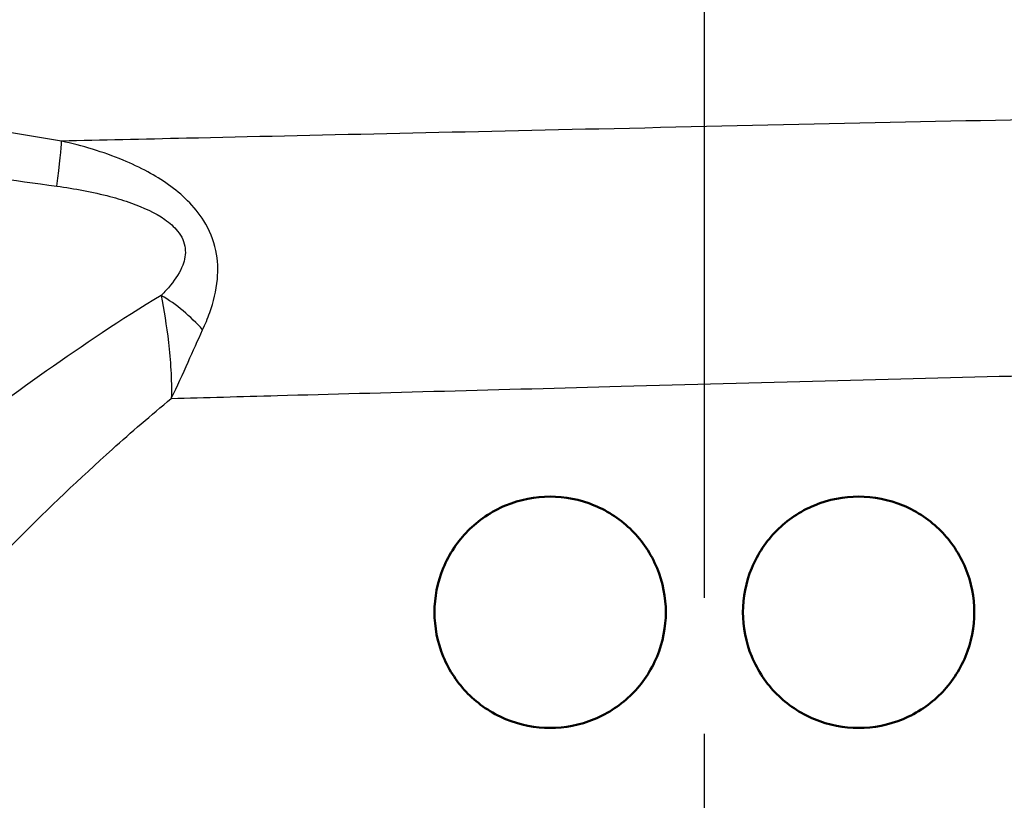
# Model space of a CAD drawing. Header units: millimetres. Extents: x 0 to 2100, y 0 to 3899.
# Tile 23 of 45: x 1117 to 1143, y 1499 to 1519. Entities that reach past the tile are written whole.
import ezdxf

# ---------------------------------------------------------------- set-up
doc = ezdxf.new("R2010")
doc.units = ezdxf.units.MM
doc.header["$LTSCALE"] = 10
doc.linetypes.add('CHAIN', pattern=[0.3543, 0.2362, -0.0295, 0.0591, -0.0295])
doc.linetypes.add('DASH_DOT', pattern=[0.182, 0.1181, -0.0295, 0.0049, -0.0295])
for name, color, linetype, lineweight in [('Centerline(ISO)', 7, 'DASH_DOT', 25), ('Visible Edges(ISO)', 7, 'Continuous', 50), ('Visible Tangent Edges(ISO)', 7, 'Continuous', 25)]:
    doc.layers.add(name, color=color, linetype=linetype, lineweight=lineweight)

msp = doc.modelspace()

# ---------------------------------------------------------------- linework, layer by layer
at = {"layer": 'Centerline(ISO)', "linetype": 'CHAIN', "ltscale": 11.961245}
msp.add_line((1135.208, 1461.525), (1135.208, 1569.168), dxfattribs=at)
at = {"layer": 'Visible Edges(ISO)'}
for points, knots in [([(1128.208, 1503.525), (1128.208, 1503.902), (1128.284, 1504.303), (1128.588, 1505.038), (1128.816, 1505.372), (1129.344, 1505.906), (1129.682, 1506.139), (1130.424, 1506.448), (1130.828, 1506.525), (1131.583, 1506.525), (1131.984, 1506.451), (1132.724, 1506.145), (1133.063, 1505.913), (1133.597, 1505.379), (1133.827, 1505.042), (1134.133, 1504.303), (1134.208, 1503.902), (1134.208, 1503.149), (1134.133, 1502.747), (1133.827, 1502.008), (1133.597, 1501.671), (1133.063, 1501.137), (1132.724, 1500.905), (1131.984, 1500.6), (1131.583, 1500.525), (1130.828, 1500.525), (1130.424, 1500.602), (1129.682, 1500.912), (1129.344, 1501.145), (1128.816, 1501.678), (1128.588, 1502.012), (1128.284, 1502.747), (1128.208, 1503.148), (1128.208, 1503.525)], [0, 0, 0, 0, 0.113171, 0.113171, 0.226341, 0.226341, 0.342149, 0.342149, 0.457957, 0.457957, 0.57184, 0.57184, 0.685722, 0.685722, 0.798681, 0.798681, 0.911639, 0.911639, 1.024598, 1.024598, 1.137556, 1.137556, 1.251439, 1.251439, 1.365322, 1.365322, 1.481129, 1.481129, 1.596937, 1.596937, 1.710108, 1.710108, 1.823279, 1.823279, 1.823279, 1.823279]), ([(1136.208, 1503.525), (1136.208, 1503.902), (1136.284, 1504.303), (1136.589, 1505.042), (1136.82, 1505.379), (1137.353, 1505.913), (1137.693, 1506.145), (1138.433, 1506.451), (1138.834, 1506.525), (1139.589, 1506.525), (1139.993, 1506.448), (1140.735, 1506.139), (1141.073, 1505.906), (1141.601, 1505.372), (1141.829, 1505.038), (1142.133, 1504.303), (1142.208, 1503.902), (1142.208, 1503.148), (1142.133, 1502.747), (1141.829, 1502.012), (1141.601, 1501.678), (1141.073, 1501.145), (1140.735, 1500.912), (1139.993, 1500.602), (1139.589, 1500.525), (1138.834, 1500.525), (1138.433, 1500.6), (1137.693, 1500.905), (1137.353, 1501.137), (1136.82, 1501.671), (1136.589, 1502.008), (1136.284, 1502.747), (1136.208, 1503.149), (1136.208, 1503.525)], [0, 0, 0, 0, 0.112958, 0.112958, 0.225917, 0.225917, 0.3398, 0.3398, 0.453682, 0.453682, 0.56949, 0.56949, 0.685298, 0.685298, 0.798469, 0.798469, 0.911639, 0.911639, 1.02481, 1.02481, 1.137981, 1.137981, 1.253788, 1.253788, 1.369596, 1.369596, 1.483479, 1.483479, 1.597362, 1.597362, 1.71032, 1.71032, 1.823279, 1.823279, 1.823279, 1.823279])]:
    msp.add_open_spline(points, degree=3, knots=knots, dxfattribs=at)
at = {"layer": 'Visible Tangent Edges(ISO)'}
for centre, major_axis, ratio, start_param, end_param in [((1118.134, 1513.358), (0.388, 2.47), 0.040377, 5.232898, 6.022303), ((1120.908, 1510.222), (1.865, -1.665), 0.542938, 1.35148, 1.918764)]:
    msp.add_ellipse(centre, major_axis=major_axis, ratio=ratio, start_param=start_param, end_param=end_param, dxfattribs=at)
for points, knots in [([(1118.535, 1515.74), (1116.328, 1516.094), (1114.122, 1516.512), (1109.714, 1517.418), (1107.512, 1517.907), (1105.315, 1518.416), (1103.411, 1518.857), (1101.51, 1519.313), (1099.614, 1519.778)], [-2.737166, -2.737166, -2.737166, -2.737166, -2.052875, -2.052875, -1.368583, -1.368583, -1.368583, -0.775478, -0.775478, -0.775478, -0.775478]), ([(1099.403, 1517.956), (1101.295, 1517.573), (1103.193, 1517.195), (1105.099, 1516.827), (1107.299, 1516.403), (1109.508, 1515.992), (1113.946, 1515.226), (1116.174, 1514.872), (1118.414, 1514.573)], [0.775478, 0.775478, 0.775478, 0.775478, 1.368583, 1.368583, 1.368583, 2.052875, 2.052875, 2.737166, 2.737166, 2.737166, 2.737166]), ([(1148.514, 1516.403), (1147.392, 1516.379), (1146.232, 1516.354), (1145.044, 1516.329), (1141.037, 1516.243), (1136.71, 1516.149), (1128.744, 1515.972), (1125.089, 1515.89), (1120.655, 1515.789), (1119.571, 1515.764), (1118.535, 1515.74)], [-19.885284, -19.885284, -19.885284, -19.885284, -19.479061, -19.479061, -19.479061, -18.108727, -18.108727, -16.901662, -16.901662, -16.492183, -16.492183, -16.492183, -16.492183]), ([(1122.196, 1510.848), (1122.262, 1510.992), (1122.325, 1511.142), (1122.476, 1511.569), (1122.55, 1511.856), (1122.599, 1512.401), (1122.591, 1512.655), (1122.482, 1513.173), (1122.373, 1513.441), (1122.105, 1513.868), (1121.96, 1514.043), (1121.494, 1514.506), (1121.138, 1514.746), (1120.565, 1515.057), (1120.35, 1515.158), (1119.611, 1515.464), (1119.074, 1515.622), (1118.535, 1515.74)], [0, 0, 0, 0, 0.0447405, 0.0447405, 0.122364, 0.122364, 0.1816578, 0.1816578, 0.2435005, 0.2435005, 0.2938805, 0.2938805, 0.3954283, 0.3954283, 0.4548341, 0.4548341, 0.5964953, 0.5964953, 0.5964953, 0.5964953]), ([(1118.414, 1514.573), (1118.878, 1514.511), (1119.343, 1514.426), (1119.98, 1514.256), (1120.166, 1514.199), (1120.656, 1514.024), (1120.96, 1513.888), (1121.341, 1513.622), (1121.457, 1513.521), (1121.656, 1513.273), (1121.725, 1513.117), (1121.759, 1512.813), (1121.732, 1512.663), (1121.608, 1512.341), (1121.495, 1512.17), (1121.289, 1511.917), (1121.207, 1511.828), (1121.122, 1511.742)], [-0.5964953, -0.5964953, -0.5964953, -0.5964953, -0.4548341, -0.4548341, -0.3954283, -0.3954283, -0.2938805, -0.2938805, -0.2435005, -0.2435005, -0.1816578, -0.1816578, -0.122364, -0.122364, -0.0447405, -0.0447405, 0, 0, 0, 0]), ([(1121.122, 1511.742), (1120.073, 1511.108), (1119.084, 1510.446), (1116.196, 1508.399), (1114.461, 1507.007), (1112.123, 1505.065), (1111.354, 1504.409), (1109.962, 1503.204), (1109.363, 1502.676), (1108.939, 1502.3)], [-3.543462, -3.543462, -3.543462, -3.543462, -3.121228, -3.121228, -2.241559, -2.241559, -1.735427, -1.735427, -1.176109, -1.176109, -1.176109, -1.176109]), ([(1121.122, 1511.742), (1121.188, 1511.372), (1121.258, 1510.96), (1121.363, 1510.057), (1121.395, 1509.564), (1121.383, 1509.069)], [0, 0, 0, 0, 0.0829902, 0.0829902, 0.1713568, 0.1713568, 0.1713568, 0.1713568]), ([(1121.383, 1509.069), (1121.537, 1509.387), (1121.68, 1509.704), (1121.948, 1510.3), (1122.072, 1510.581), (1122.196, 1510.848)], [-0.1713568, -0.1713568, -0.1713568, -0.1713568, -0.0829902, -0.0829902, 0, 0, 0, 0]), ([(1121.383, 1509.069), (1122.263, 1509.093), (1123.184, 1509.119), (1126.902, 1509.22), (1129.948, 1509.302), (1136.571, 1509.479), (1140.162, 1509.573), (1143.481, 1509.659), (1144.1, 1509.675), (1144.71, 1509.691), (1145.309, 1509.707)], [16.484553, 16.484553, 16.484553, 16.484553, 16.901662, 16.901662, 18.108727, 18.108727, 19.479061, 19.479061, 19.479061, 19.734788, 19.734788, 19.734788, 19.734788]), ([(1111.209, 1498.65), (1111.209, 1498.651), (1111.376, 1498.846), (1112.065, 1499.643), (1112.638, 1500.304), (1113.936, 1501.759), (1114.604, 1502.496), (1116.637, 1504.669), (1118.148, 1506.222), (1120.346, 1508.196), (1120.855, 1508.636), (1121.383, 1509.069)], [0.549121, 0.549121, 0.549121, 0.549121, 1.097037, 1.097037, 1.735427, 1.735427, 2.241559, 2.241559, 3.121228, 3.121228, 3.375016, 3.375016, 3.375016, 3.375016])]:
    msp.add_open_spline(points, degree=3, knots=knots, dxfattribs=at)

doc.saveas('drawing.dxf')
